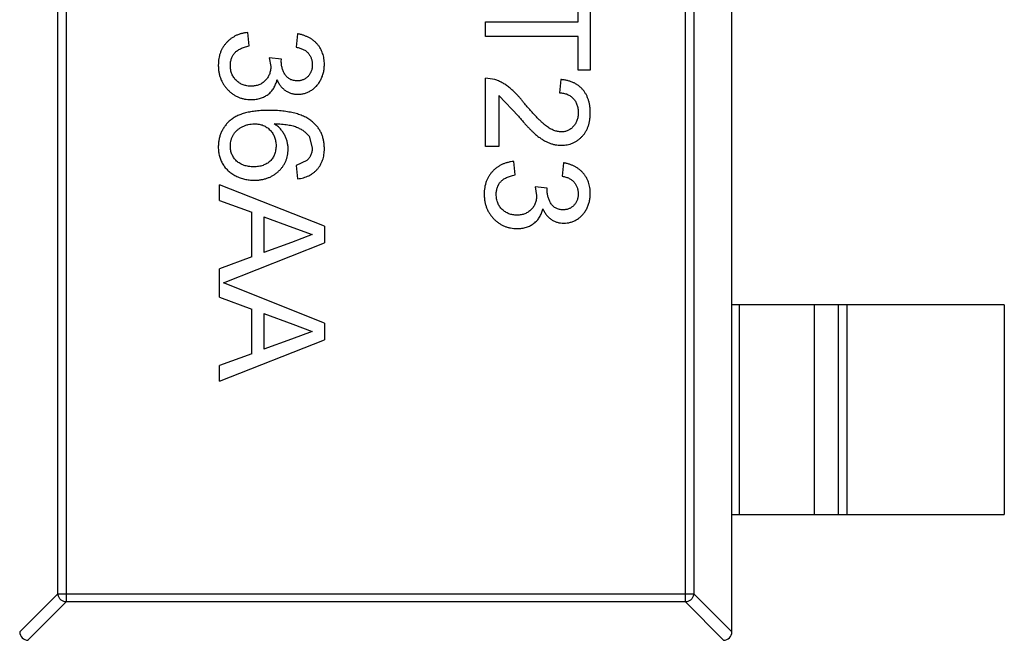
# Model space of a CAD drawing. Header units: millimetres. Extents: x 718 to 1157, y -195 to -52.
# Tile 9 of 156: x 1021.93 to 1024.28, y -143.77 to -142.29. Entities that reach past the tile are written whole.
import ezdxf

# ---------------------------------------------------------------- set-up
doc = ezdxf.new("R2010")
doc.units = ezdxf.units.MM
doc.header["$LTSCALE"] = 1.21
doc.header["$MEASUREMENT"] = 0
doc.layers.get('0').update_dxf_attribs({"linetype": 'CONTINUOUS'})

msp = doc.modelspace()

# ---------------------------------------------------------------- linework, layer by layer
at = {"color": 7, "linetype": 'Continuous'}
for p, q in [((1023.6276, -143.7501), (1023.6276, -140.7898)), ((1022.019, -143.6588), (1022.019, -140.8811)), ((1022.0387, -140.8614), (1022.0387, -143.6785)), ((1023.5165, -143.6785), (1023.5165, -140.8614)), ((1023.5362, -140.8811), (1023.5362, -143.6588)), ((1023.2606, -142.294), (1023.2606, -142.2139)), ((1023.2894, -142.2139), (1023.2894, -142.4094)), ((1023.0394, -142.3293), (1023.0394, -142.294)), ((1023.0394, -142.294), (1023.2606, -142.294)), ((1022.4753, -142.3517), (1022.4721, -142.3196)), ((1022.5907, -142.3228), (1022.5875, -142.3549)), ((1023.2606, -142.3293), (1023.0394, -142.3293)), ((1023.2606, -142.4094), (1023.2606, -142.3293)), ((1022.5522, -142.3835), (1022.5234, -142.3802)), ((1022.5234, -142.3802), (1022.5268, -142.401)), ((1022.5519, -142.3882), (1022.5522, -142.3835)), ((1023.2894, -142.4094), (1023.2606, -142.4094)), ((1023.0394, -142.5921), (1023.0394, -142.4286)), ((1023.0617, -142.432), (1023.0394, -142.4286)), ((1023.2189, -142.4318), (1023.2157, -142.4639)), ((1023.0715, -142.4698), (1023.0715, -142.5921)), ((1023.0715, -142.4698), (1023.1179, -142.5195)), ((1022.6186, -142.5674), (1022.626, -142.5947)), ((1023.0715, -142.5921), (1023.0394, -142.5921)), ((1022.6131, -142.6254), (1022.5875, -142.637)), ((1022.5875, -142.637), (1022.5907, -142.669)), ((1023.1099, -142.6594), (1023.1067, -142.6273)), ((1023.2253, -142.6305), (1023.2221, -142.6626)), ((1022.4048, -142.7203), (1022.4048, -142.6829)), ((1022.6548, -142.7821), (1022.4048, -142.6829)), ((1023.1869, -142.6912), (1023.158, -142.6879)), ((1023.158, -142.6879), (1023.1614, -142.7087)), ((1023.1865, -142.6958), (1023.1869, -142.6912)), ((1022.4048, -142.7203), (1022.4817, -142.7487)), ((1022.4817, -142.8553), (1022.4817, -142.7487)), ((1022.5106, -142.7593), (1022.5106, -142.8447)), ((1022.5106, -142.7593), (1022.5798, -142.7849)), ((1022.5798, -142.7849), (1022.626, -142.802)), ((1022.6548, -142.7821), (1022.6548, -142.8219)), ((1022.626, -142.802), (1022.5763, -142.8204)), ((1022.4143, -142.9174), (1022.6548, -142.8219)), ((1022.5763, -142.8204), (1022.5106, -142.8447)), ((1022.4817, -142.8553), (1022.4048, -142.8837)), ((1022.4048, -142.9511), (1022.4048, -142.8837)), ((1022.6548, -143.0129), (1022.4143, -142.9174)), ((1022.4048, -142.9511), (1022.4817, -142.9795)), ((1024.2776, -142.9699), (1023.6276, -142.9699)), ((1023.6454, -143.4699), (1023.6454, -142.9699)), ((1023.8236, -142.9699), (1023.8236, -143.4699)), ((1023.8816, -143.4699), (1023.8816, -142.9699)), ((1023.9015, -142.9699), (1023.9015, -143.4699)), ((1024.2776, -142.9699), (1024.2776, -143.4699)), ((1022.4817, -143.0861), (1022.4817, -142.9795)), ((1022.5106, -142.9901), (1022.5106, -143.0755)), ((1022.5106, -142.9901), (1022.5798, -143.0157)), ((1022.5798, -143.0157), (1022.626, -143.0328)), ((1022.6548, -143.0129), (1022.6548, -143.0527)), ((1022.626, -143.0328), (1022.5763, -143.0512)), ((1022.4048, -143.1519), (1022.6548, -143.0527)), ((1022.5763, -143.0512), (1022.5106, -143.0755)), ((1022.4817, -143.0861), (1022.4048, -143.1145)), ((1022.4048, -143.1519), (1022.4048, -143.1145)), ((1023.6276, -143.4699), (1024.2776, -143.4699)), ((1022.019, -143.6588), (1021.9276, -143.7501)), ((1021.9474, -143.7699), (1022.0387, -143.6785)), ((1022.019, -143.6588), (1023.5362, -143.6588)), ((1023.5165, -143.6785), (1022.0387, -143.6785)), ((1023.5165, -143.6785), (1023.6077, -143.7699)), ((1023.6276, -143.7501), (1023.5362, -143.6588))]:
    msp.add_line(p, q, dxfattribs=at)
for centre, start, end in [((1021.9476, -143.7499), 180.4336, 269.5664), ((1023.6076, -143.7499), 270.4336, 359.5664)]:
    msp.add_arc(centre, 0.02, start, end, dxfattribs=at)
for points, knots in [([(1022.4721, -142.3196), (1022.4696, -142.32), (1022.4646, -142.3206), (1022.4573, -142.3222), (1022.4503, -142.3243), (1022.4437, -142.3271), (1022.4376, -142.3305), (1022.4317, -142.3343), (1022.4262, -142.3388), (1022.4212, -142.3439), (1022.4166, -142.3493), (1022.4126, -142.3552), (1022.4091, -142.3614), (1022.4064, -142.3679), (1022.4042, -142.3748), (1022.4028, -142.3821), (1022.4018, -142.3896), (1022.4017, -142.3948), (1022.4016, -142.3974)], [0, 0, 0, 0, 0.06621, 0.130283, 0.192653, 0.253959, 0.314396, 0.374474, 0.435194, 0.497133, 0.55901, 0.619569, 0.680213, 0.741519, 0.803066, 0.866536, 0.932206, 1, 1, 1, 1]), ([(1022.6548, -142.396), (1022.6548, -142.3936), (1022.6547, -142.389), (1022.6538, -142.3822), (1022.6526, -142.3757), (1022.6507, -142.3695), (1022.6484, -142.3636), (1022.6455, -142.3579), (1022.6421, -142.3526), (1022.6381, -142.3476), (1022.6337, -142.343), (1022.6288, -142.3388), (1022.6235, -142.335), (1022.6178, -142.3317), (1022.6117, -142.3288), (1022.6051, -142.3263), (1022.598, -142.3243), (1022.5932, -142.3233), (1022.5907, -142.3228)], [0, 0, 0, 0, 0.06619, 0.129966, 0.192161, 0.252419, 0.312006, 0.370545, 0.429626, 0.489413, 0.549139, 0.609336, 0.669871, 0.731668, 0.795042, 0.860657, 0.928964, 1, 1, 1, 1]), ([(1022.4305, -142.3986), (1022.4305, -142.397), (1022.4305, -142.394), (1022.431, -142.3896), (1022.4319, -142.3854), (1022.433, -142.3815), (1022.4345, -142.3777), (1022.4363, -142.3743), (1022.4385, -142.371), (1022.4409, -142.368), (1022.4438, -142.3653), (1022.4471, -142.3627), (1022.4508, -142.3603), (1022.4549, -142.3583), (1022.4594, -142.3562), (1022.4643, -142.3545), (1022.4697, -142.3529), (1022.4734, -142.3521), (1022.4753, -142.3517)], [0, 0, 0, 0, 0.065037, 0.126942, 0.18616, 0.243, 0.298554, 0.352952, 0.406844, 0.460451, 0.515815, 0.573563, 0.634248, 0.698644, 0.766845, 0.84024, 0.917434, 1, 1, 1, 1]), ([(1022.5875, -142.3549), (1022.5891, -142.3552), (1022.5921, -142.3557), (1022.5965, -142.3569), (1022.6005, -142.3583), (1022.6043, -142.36), (1022.6078, -142.3619), (1022.611, -142.364), (1022.6138, -142.3665), (1022.6172, -142.37), (1022.6208, -142.375), (1022.6238, -142.3817), (1022.6257, -142.3891), (1022.6259, -142.3943), (1022.626, -142.397)], [0, 0, 0, 0, 0.075449, 0.147124, 0.215651, 0.280915, 0.343656, 0.40441, 0.463763, 0.522348, 0.637716, 0.753205, 0.872203, 1, 1, 1, 1]), ([(1022.4016, -142.3974), (1022.4017, -142.4003), (1022.4018, -142.4061), (1022.4029, -142.4145), (1022.4047, -142.4225), (1022.4072, -142.4301), (1022.4104, -142.4373), (1022.4143, -142.4442), (1022.419, -142.4506), (1022.4243, -142.4566), (1022.4301, -142.462), (1022.4363, -142.4668), (1022.4428, -142.4709), (1022.4497, -142.4742), (1022.4568, -142.4767), (1022.4643, -142.4786), (1022.472, -142.4797), (1022.4773, -142.4798), (1022.48, -142.4799)], [0, 0, 0, 0, 0.069015, 0.135342, 0.199583, 0.262263, 0.32436, 0.38614, 0.448257, 0.511612, 0.574624, 0.635867, 0.696225, 0.755624, 0.81508, 0.875195, 0.936497, 1, 1, 1, 1]), ([(1022.4803, -142.4478), (1022.4785, -142.4478), (1022.4751, -142.4478), (1022.4701, -142.4471), (1022.4654, -142.446), (1022.4608, -142.4446), (1022.4565, -142.4427), (1022.4523, -142.4403), (1022.4484, -142.4376), (1022.4447, -142.4344), (1022.4414, -142.4309), (1022.4385, -142.4271), (1022.436, -142.423), (1022.434, -142.4187), (1022.4323, -142.4141), (1022.4313, -142.4091), (1022.4305, -142.404), (1022.4305, -142.4004), (1022.4305, -142.3986)], [0, 0, 0, 0, 0.066279, 0.129867, 0.191826, 0.252649, 0.312524, 0.3724, 0.43318, 0.49507, 0.556777, 0.61766, 0.677947, 0.738349, 0.80038, 0.864342, 0.930539, 1, 1, 1, 1]), ([(1022.5268, -142.401), (1022.5268, -142.4026), (1022.5267, -142.4059), (1022.5261, -142.4107), (1022.525, -142.4153), (1022.5236, -142.4196), (1022.5217, -142.4237), (1022.5194, -142.4276), (1022.5168, -142.4313), (1022.5137, -142.4347), (1022.5103, -142.4378), (1022.5067, -142.4405), (1022.5028, -142.4428), (1022.4987, -142.4446), (1022.4944, -142.4461), (1022.4899, -142.4471), (1022.4852, -142.4477), (1022.4819, -142.4478), (1022.4803, -142.4478)], [0, 0, 0, 0, 0.067727, 0.132527, 0.195728, 0.257147, 0.318027, 0.378381, 0.439429, 0.501703, 0.563977, 0.624883, 0.685237, 0.745501, 0.806278, 0.86882, 0.932949, 1, 1, 1, 1]), ([(1022.5902, -142.435), (1022.5886, -142.435), (1022.5856, -142.435), (1022.5811, -142.4342), (1022.577, -142.4332), (1022.5732, -142.4315), (1022.5697, -142.4295), (1022.5666, -142.4269), (1022.5636, -142.4241), (1022.5604, -142.4195), (1022.557, -142.4133), (1022.5541, -142.4053), (1022.5522, -142.3969), (1022.552, -142.3911), (1022.5519, -142.3882)], [0, 0, 0, 0, 0.069221, 0.13478, 0.197243, 0.257235, 0.316552, 0.375152, 0.434982, 0.49708, 0.621565, 0.745395, 0.870211, 1, 1, 1, 1]), ([(1022.626, -142.397), (1022.6259, -142.3983), (1022.6259, -142.401), (1022.6254, -142.4049), (1022.6246, -142.4087), (1022.6235, -142.4122), (1022.6221, -142.4156), (1022.6203, -142.4187), (1022.6183, -142.4217), (1022.6158, -142.4244), (1022.6133, -142.4269), (1022.6104, -142.429), (1022.6075, -142.4309), (1022.6044, -142.4324), (1022.6011, -142.4336), (1022.5976, -142.4344), (1022.594, -142.435), (1022.5915, -142.435), (1022.5902, -142.435)], [0, 0, 0, 0, 0.070225, 0.137525, 0.20232, 0.265117, 0.327263, 0.388195, 0.449683, 0.512159, 0.573897, 0.634322, 0.693923, 0.752869, 0.811878, 0.872696, 0.934907, 1, 1, 1, 1]), ([(1022.5913, -142.4671), (1022.594, -142.467), (1022.5995, -142.4668), (1022.6076, -142.4651), (1022.6154, -142.4622), (1022.6229, -142.4583), (1022.63, -142.4535), (1022.6363, -142.4475), (1022.6418, -142.4405), (1022.6464, -142.4326), (1022.6501, -142.4241), (1022.6528, -142.4151), (1022.6545, -142.4056), (1022.6547, -142.3992), (1022.6548, -142.396)], [0, 0, 0, 0, 0.077471, 0.154469, 0.232146, 0.311615, 0.392547, 0.473567, 0.556451, 0.642863, 0.73087, 0.818992, 0.907946, 1, 1, 1, 1]), ([(1022.48, -142.4799), (1022.482, -142.4799), (1022.4859, -142.4798), (1022.4916, -142.4792), (1022.497, -142.4782), (1022.5022, -142.4769), (1022.5072, -142.4751), (1022.5118, -142.4729), (1022.5163, -142.4704), (1022.5204, -142.4674), (1022.5243, -142.4642), (1022.5279, -142.4606), (1022.531, -142.4567), (1022.5339, -142.4526), (1022.5363, -142.4481), (1022.5385, -142.4433), (1022.5403, -142.4383), (1022.5412, -142.4348), (1022.5417, -142.433)], [0, 0, 0, 0, 0.070108, 0.138175, 0.203289, 0.267091, 0.329085, 0.389925, 0.450025, 0.510493, 0.570328, 0.62995, 0.689026, 0.748814, 0.809142, 0.871062, 0.934172, 1, 1, 1, 1]), ([(1022.5417, -142.433), (1022.543, -142.4357), (1022.5456, -142.4409), (1022.5505, -142.4478), (1022.556, -142.4538), (1022.5622, -142.4586), (1022.5689, -142.4624), (1022.576, -142.4651), (1022.5835, -142.4668), (1022.5887, -142.467), (1022.5913, -142.4671)], [0, 0, 0, 0, 0.140068, 0.272449, 0.398481, 0.520934, 0.64145, 0.759213, 0.878049, 1, 1, 1, 1]), ([(1023.1329, -142.4896), (1023.1313, -142.4875), (1023.128, -142.4834), (1023.1231, -142.4776), (1023.1183, -142.4722), (1023.1136, -142.4671), (1023.109, -142.4624), (1023.1046, -142.4582), (1023.1002, -142.4543), (1023.0947, -142.4497), (1023.0877, -142.4447), (1023.0792, -142.4396), (1023.0706, -142.4352), (1023.0646, -142.433), (1023.0617, -142.432)], [0, 0, 0, 0, 0.086187, 0.168359, 0.246159, 0.320445, 0.3905, 0.456762, 0.519315, 0.577843, 0.689314, 0.795593, 0.899612, 1, 1, 1, 1]), ([(1023.2894, -142.512), (1023.2894, -142.5091), (1023.2892, -142.5035), (1023.2884, -142.4953), (1023.287, -142.4876), (1023.2851, -142.4804), (1023.2825, -142.4736), (1023.2794, -142.4672), (1023.2757, -142.4612), (1023.2715, -142.4558), (1023.2667, -142.4509), (1023.2614, -142.4464), (1023.2555, -142.4426), (1023.2492, -142.4393), (1023.2423, -142.4366), (1023.235, -142.4344), (1023.2271, -142.4328), (1023.2217, -142.4322), (1023.2189, -142.4318)], [0, 0, 0, 0, 0.071792, 0.140555, 0.205817, 0.268413, 0.329356, 0.388654, 0.446516, 0.504513, 0.56178, 0.619263, 0.67745, 0.737131, 0.798527, 0.862507, 0.929325, 1, 1, 1, 1]), ([(1023.2157, -142.4639), (1023.2174, -142.4639), (1023.2207, -142.464), (1023.2256, -142.4646), (1023.2302, -142.4657), (1023.2345, -142.4671), (1023.2385, -142.469), (1023.2422, -142.4712), (1023.2456, -142.4738), (1023.2487, -142.4769), (1023.2515, -142.4802), (1023.2539, -142.4839), (1023.256, -142.4878), (1023.2577, -142.492), (1023.259, -142.4964), (1023.2599, -142.5011), (1023.2605, -142.5061), (1023.2605, -142.5095), (1023.2606, -142.5112)], [0, 0, 0, 0, 0.069369, 0.135761, 0.199199, 0.260205, 0.319176, 0.377657, 0.43622, 0.494827, 0.554142, 0.613488, 0.672744, 0.7343, 0.79663, 0.861642, 0.929304, 1, 1, 1, 1]), ([(1023.2201, -142.5568), (1023.2187, -142.5568), (1023.2158, -142.5567), (1023.2115, -142.556), (1023.2071, -142.555), (1023.2027, -142.5535), (1023.1983, -142.5515), (1023.1938, -142.5492), (1023.1893, -142.5465), (1023.1847, -142.5432), (1023.1798, -142.5393), (1023.1745, -142.5346), (1023.1688, -142.5291), (1023.1625, -142.5229), (1023.1558, -142.5158), (1023.1486, -142.5078), (1023.1408, -142.499), (1023.1356, -142.4928), (1023.1329, -142.4896)], [0, 0, 0, 0, 0.037641, 0.076115, 0.115705, 0.156832, 0.199233, 0.243549, 0.290206, 0.339418, 0.39358, 0.455626, 0.525716, 0.603913, 0.690583, 0.785474, 0.88859, 1, 1, 1, 1]), ([(1022.5218, -142.5055), (1022.5167, -142.5056), (1022.5067, -142.5058), (1022.4923, -142.5069), (1022.4791, -142.5088), (1022.4669, -142.5114), (1022.4559, -142.5148), (1022.446, -142.519), (1022.4372, -142.524), (1022.4296, -142.5298), (1022.423, -142.5361), (1022.4172, -142.5429), (1022.4124, -142.5502), (1022.4085, -142.558), (1022.4054, -142.5661), (1022.4032, -142.5748), (1022.4019, -142.5838), (1022.4017, -142.59), (1022.4016, -142.5932)], [0, 0, 0, 0, 0.091739, 0.17719, 0.25635, 0.329875, 0.398022, 0.461309, 0.520724, 0.576877, 0.630821, 0.68349, 0.734854, 0.786088, 0.837463, 0.889867, 0.943843, 1, 1, 1, 1]), ([(1022.6264, -142.5328), (1022.625, -142.5317), (1022.6222, -142.5294), (1022.6176, -142.5263), (1022.6128, -142.5234), (1022.6076, -142.5208), (1022.6021, -142.5183), (1022.5963, -142.5161), (1022.5903, -142.5141), (1022.5839, -142.5123), (1022.5772, -142.5107), (1022.5702, -142.5094), (1022.5629, -142.5081), (1022.5553, -142.5072), (1022.5473, -142.5064), (1022.5391, -142.506), (1022.5306, -142.5056), (1022.5248, -142.5056), (1022.5218, -142.5055)], [0, 0, 0, 0, 0.048933, 0.098371, 0.149761, 0.202433, 0.256773, 0.312762, 0.371285, 0.431308, 0.493952, 0.558337, 0.625616, 0.695269, 0.767436, 0.842146, 0.919966, 1, 1, 1, 1]), ([(1023.1179, -142.5195), (1023.12, -142.5221), (1023.1243, -142.527), (1023.1304, -142.5342), (1023.1364, -142.5406), (1023.1419, -142.5466), (1023.1471, -142.5519), (1023.1519, -142.5567), (1023.1564, -142.5608), (1023.1618, -142.5655), (1023.1684, -142.5705), (1023.176, -142.5758), (1023.1836, -142.58), (1023.1909, -142.5833), (1023.1983, -142.5857), (1023.2056, -142.5876), (1023.213, -142.5887), (1023.2179, -142.5888), (1023.2204, -142.5889)], [0, 0, 0, 0, 0.078772, 0.152499, 0.22116, 0.284249, 0.342325, 0.395144, 0.443024, 0.48574, 0.563808, 0.635939, 0.703173, 0.765317, 0.825174, 0.883982, 0.942055, 1, 1, 1, 1]), ([(1023.2606, -142.5112), (1023.2605, -142.5129), (1023.2605, -142.5161), (1023.2599, -142.5209), (1023.259, -142.5254), (1023.2578, -142.5297), (1023.2561, -142.5337), (1023.254, -142.5374), (1023.2517, -142.541), (1023.2489, -142.5442), (1023.2459, -142.5472), (1023.2427, -142.5498), (1023.2394, -142.552), (1023.2359, -142.5537), (1023.2322, -142.5552), (1023.2283, -142.5561), (1023.2243, -142.5567), (1023.2215, -142.5568), (1023.2201, -142.5568)], [0, 0, 0, 0, 0.072768, 0.142276, 0.209684, 0.274754, 0.337633, 0.400409, 0.462943, 0.525478, 0.587279, 0.646809, 0.705678, 0.763157, 0.820579, 0.878826, 0.938238, 1, 1, 1, 1]), ([(1023.2204, -142.5889), (1023.2228, -142.5888), (1023.2275, -142.5887), (1023.2345, -142.5877), (1023.2411, -142.5861), (1023.2474, -142.5839), (1023.2534, -142.5808), (1023.2592, -142.5773), (1023.2646, -142.573), (1023.2697, -142.5682), (1023.2744, -142.5628), (1023.2784, -142.5569), (1023.2818, -142.5506), (1023.2846, -142.5437), (1023.2868, -142.5364), (1023.2883, -142.5287), (1023.2893, -142.5205), (1023.2894, -142.5148), (1023.2894, -142.512)], [0, 0, 0, 0, 0.062204, 0.121961, 0.180582, 0.238328, 0.295655, 0.35362, 0.412672, 0.473423, 0.534937, 0.59611, 0.657906, 0.721385, 0.786661, 0.854461, 0.925288, 1, 1, 1, 1]), ([(1022.4305, -142.5907), (1022.4305, -142.5882), (1022.4307, -142.5833), (1022.4321, -142.5762), (1022.4344, -142.5695), (1022.4375, -142.5633), (1022.4416, -142.5577), (1022.4465, -142.5526), (1022.4522, -142.5482), (1022.4587, -142.5445), (1022.4657, -142.5414), (1022.4729, -142.5392), (1022.4803, -142.5379), (1022.4853, -142.5377), (1022.4878, -142.5376)], [0, 0, 0, 0, 0.086177, 0.168507, 0.247942, 0.327194, 0.406461, 0.486356, 0.568492, 0.65485, 0.742427, 0.828778, 0.913823, 1, 1, 1, 1]), ([(1022.4878, -142.5376), (1022.4897, -142.5376), (1022.4934, -142.5377), (1022.4988, -142.5385), (1022.5039, -142.5396), (1022.5087, -142.5412), (1022.5133, -142.5434), (1022.5176, -142.546), (1022.5215, -142.5491), (1022.5252, -142.5526), (1022.5285, -142.5565), (1022.5315, -142.5606), (1022.5339, -142.5649), (1022.5359, -142.5694), (1022.5375, -142.5742), (1022.5386, -142.5791), (1022.5393, -142.5842), (1022.5394, -142.5877), (1022.5394, -142.5895)], [0, 0, 0, 0, 0.06911, 0.135044, 0.198335, 0.260937, 0.321881, 0.382447, 0.44343, 0.506089, 0.568915, 0.629785, 0.690262, 0.750438, 0.810914, 0.872282, 0.935188, 1, 1, 1, 1]), ([(1022.5683, -142.5983), (1022.5682, -142.5954), (1022.568, -142.5896), (1022.5664, -142.5811), (1022.5639, -142.5727), (1022.5603, -142.5646), (1022.5557, -142.5568), (1022.55, -142.5497), (1022.5432, -142.5432), (1022.538, -142.5395), (1022.5353, -142.5376)], [0, 0, 0, 0, 0.121098, 0.240358, 0.361683, 0.48458, 0.609222, 0.734771, 0.86451, 1, 1, 1, 1]), ([(1022.5353, -142.5376), (1022.5383, -142.5376), (1022.5441, -142.5377), (1022.5524, -142.5382), (1022.5602, -142.5389), (1022.5674, -142.5399), (1022.574, -142.5411), (1022.58, -142.5425), (1022.5855, -142.5442), (1022.5919, -142.5468), (1022.5991, -142.5505), (1022.6067, -142.5555), (1022.6133, -142.5611), (1022.6168, -142.5654), (1022.6186, -142.5674)], [0, 0, 0, 0, 0.09722, 0.188542, 0.273574, 0.352344, 0.425604, 0.493546, 0.555893, 0.61298, 0.719213, 0.818107, 0.911391, 1, 1, 1, 1]), ([(1022.6548, -142.5968), (1022.6547, -142.5936), (1022.6546, -142.5872), (1022.6532, -142.5778), (1022.651, -142.569), (1022.6479, -142.5607), (1022.6439, -142.5528), (1022.6389, -142.5456), (1022.6332, -142.5388), (1022.6287, -142.5348), (1022.6264, -142.5328)], [0, 0, 0, 0, 0.135552, 0.264618, 0.390122, 0.511896, 0.631472, 0.752381, 0.874375, 1, 1, 1, 1]), ([(1022.4016, -142.5932), (1022.4016, -142.5951), (1022.4017, -142.5988), (1022.4022, -142.6042), (1022.403, -142.6095), (1022.4043, -142.6147), (1022.4057, -142.6197), (1022.4076, -142.6246), (1022.4098, -142.6293), (1022.4123, -142.6338), (1022.4152, -142.6382), (1022.4183, -142.6423), (1022.4218, -142.6462), (1022.4254, -142.6499), (1022.4295, -142.6532), (1022.4339, -142.6564), (1022.4385, -142.6594), (1022.445, -142.6629), (1022.4536, -142.6667), (1022.4644, -142.6699), (1022.4757, -142.6718), (1022.4833, -142.6721), (1022.4871, -142.6722)], [0, 0, 0, 0, 0.04305, 0.085107, 0.126357, 0.166993, 0.207109, 0.24664, 0.28652, 0.326415, 0.36638, 0.405879, 0.445893, 0.485834, 0.526224, 0.567186, 0.609181, 0.65199, 0.738367, 0.82456, 0.911101, 1, 1, 1, 1]), ([(1022.4861, -142.6402), (1022.4841, -142.6401), (1022.48, -142.6401), (1022.474, -142.6394), (1022.4684, -142.6383), (1022.4631, -142.6368), (1022.4581, -142.6349), (1022.4536, -142.6325), (1022.4493, -142.6297), (1022.4454, -142.6265), (1022.4419, -142.6229), (1022.4388, -142.6191), (1022.4362, -142.615), (1022.4341, -142.6106), (1022.4325, -142.606), (1022.4313, -142.6011), (1022.4306, -142.596), (1022.4305, -142.5925), (1022.4305, -142.5907)], [0, 0, 0, 0, 0.074682, 0.146166, 0.213739, 0.278948, 0.342272, 0.403709, 0.464492, 0.524742, 0.584281, 0.642941, 0.7001, 0.757252, 0.815617, 0.875146, 0.936035, 1, 1, 1, 1]), ([(1022.5394, -142.5895), (1022.5394, -142.5914), (1022.5393, -142.5951), (1022.5386, -142.6005), (1022.5375, -142.6057), (1022.536, -142.6105), (1022.534, -142.615), (1022.5315, -142.6192), (1022.5286, -142.6231), (1022.5252, -142.6266), (1022.5215, -142.6298), (1022.5174, -142.6326), (1022.513, -142.6349), (1022.5083, -142.6368), (1022.5032, -142.6384), (1022.4978, -142.6394), (1022.4921, -142.6401), (1022.4881, -142.6401), (1022.4861, -142.6402)], [0, 0, 0, 0, 0.068621, 0.134135, 0.196906, 0.257593, 0.316292, 0.374274, 0.432266, 0.490992, 0.549848, 0.608746, 0.668762, 0.729755, 0.792561, 0.858748, 0.927771, 1, 1, 1, 1]), ([(1022.5907, -142.669), (1022.5932, -142.6686), (1022.5979, -142.6679), (1022.6049, -142.6663), (1022.6114, -142.6641), (1022.6175, -142.6615), (1022.6232, -142.6583), (1022.6285, -142.6547), (1022.6334, -142.6506), (1022.6379, -142.6461), (1022.6419, -142.6411), (1022.6453, -142.6358), (1022.6482, -142.6301), (1022.6507, -142.6241), (1022.6525, -142.6178), (1022.6539, -142.6111), (1022.6547, -142.6041), (1022.6548, -142.5993), (1022.6548, -142.5968)], [0, 0, 0, 0, 0.069378, 0.13591, 0.19967, 0.262041, 0.322478, 0.382562, 0.441818, 0.501503, 0.561186, 0.620492, 0.680049, 0.740216, 0.801792, 0.865428, 0.931501, 1, 1, 1, 1]), ([(1022.626, -142.5947), (1022.6259, -142.5962), (1022.6259, -142.5992), (1022.6252, -142.6035), (1022.6242, -142.6076), (1022.6228, -142.6115), (1022.621, -142.6153), (1022.6188, -142.6189), (1022.6162, -142.6223), (1022.6142, -142.6243), (1022.6131, -142.6254)], [0, 0, 0, 0, 0.130542, 0.257778, 0.381454, 0.502887, 0.624788, 0.747182, 0.871455, 1, 1, 1, 1]), ([(1022.4871, -142.6722), (1022.4901, -142.6721), (1022.4958, -142.672), (1022.5042, -142.671), (1022.5121, -142.6693), (1022.5197, -142.6669), (1022.5268, -142.6639), (1022.5336, -142.6602), (1022.5399, -142.6558), (1022.5457, -142.6507), (1022.551, -142.6452), (1022.5556, -142.6394), (1022.5595, -142.6332), (1022.5628, -142.6268), (1022.5652, -142.6201), (1022.567, -142.6131), (1022.5681, -142.6058), (1022.5682, -142.6008), (1022.5683, -142.5983)], [0, 0, 0, 0, 0.071551, 0.140264, 0.20629, 0.270509, 0.333487, 0.396023, 0.458476, 0.521621, 0.584324, 0.64481, 0.703748, 0.761848, 0.820137, 0.878797, 0.938653, 1, 1, 1, 1]), ([(1023.1067, -142.6273), (1023.1042, -142.6276), (1023.0992, -142.6282), (1023.0919, -142.6299), (1023.0849, -142.632), (1023.0784, -142.6348), (1023.0722, -142.6382), (1023.0663, -142.642), (1023.0608, -142.6465), (1023.0558, -142.6515), (1023.0512, -142.657), (1023.0472, -142.6629), (1023.0437, -142.6691), (1023.041, -142.6756), (1023.0388, -142.6825), (1023.0374, -142.6898), (1023.0364, -142.6973), (1023.0363, -142.7025), (1023.0362, -142.7051)], [0, 0, 0, 0, 0.06621, 0.130283, 0.192653, 0.253959, 0.314396, 0.374474, 0.435194, 0.497133, 0.55901, 0.619569, 0.680213, 0.741519, 0.803066, 0.866536, 0.932206, 1, 1, 1, 1]), ([(1023.2894, -142.7037), (1023.2894, -142.7013), (1023.2893, -142.6967), (1023.2885, -142.6899), (1023.2872, -142.6834), (1023.2853, -142.6772), (1023.283, -142.6712), (1023.2801, -142.6656), (1023.2767, -142.6603), (1023.2727, -142.6553), (1023.2683, -142.6507), (1023.2634, -142.6465), (1023.2581, -142.6427), (1023.2524, -142.6394), (1023.2463, -142.6365), (1023.2397, -142.634), (1023.2327, -142.632), (1023.2278, -142.631), (1023.2253, -142.6305)], [0, 0, 0, 0, 0.06619, 0.129966, 0.192161, 0.252419, 0.312006, 0.370545, 0.429626, 0.489413, 0.549139, 0.609336, 0.669871, 0.731668, 0.795042, 0.860657, 0.928964, 1, 1, 1, 1]), ([(1023.0651, -142.7063), (1023.0651, -142.7047), (1023.0651, -142.7017), (1023.0656, -142.6973), (1023.0665, -142.6931), (1023.0677, -142.6891), (1023.0691, -142.6854), (1023.0709, -142.6819), (1023.0731, -142.6787), (1023.0756, -142.6757), (1023.0784, -142.673), (1023.0817, -142.6704), (1023.0854, -142.668), (1023.0895, -142.666), (1023.094, -142.6639), (1023.0989, -142.6622), (1023.1043, -142.6606), (1023.108, -142.6598), (1023.1099, -142.6594)], [0, 0, 0, 0, 0.065037, 0.126942, 0.18616, 0.243, 0.298554, 0.352952, 0.406844, 0.460451, 0.515815, 0.573563, 0.634248, 0.698644, 0.766845, 0.84024, 0.917434, 1, 1, 1, 1]), ([(1023.2221, -142.6626), (1023.2237, -142.6629), (1023.2267, -142.6634), (1023.2311, -142.6646), (1023.2351, -142.666), (1023.2389, -142.6677), (1023.2424, -142.6696), (1023.2456, -142.6717), (1023.2484, -142.6742), (1023.2518, -142.6777), (1023.2554, -142.6827), (1023.2584, -142.6894), (1023.2603, -142.6968), (1023.2605, -142.702), (1023.2606, -142.7047)], [0, 0, 0, 0, 0.075449, 0.147124, 0.215651, 0.280915, 0.343656, 0.40441, 0.463763, 0.522348, 0.637716, 0.753205, 0.872203, 1, 1, 1, 1]), ([(1023.0362, -142.7051), (1023.0363, -142.708), (1023.0364, -142.7138), (1023.0375, -142.7222), (1023.0393, -142.7302), (1023.0418, -142.7378), (1023.045, -142.745), (1023.0489, -142.7519), (1023.0536, -142.7583), (1023.0589, -142.7643), (1023.0647, -142.7697), (1023.0709, -142.7745), (1023.0774, -142.7786), (1023.0843, -142.7818), (1023.0914, -142.7844), (1023.0989, -142.7863), (1023.1067, -142.7874), (1023.112, -142.7875), (1023.1146, -142.7876)], [0, 0, 0, 0, 0.069015, 0.135342, 0.199583, 0.262263, 0.32436, 0.38614, 0.448257, 0.511612, 0.574624, 0.635867, 0.696225, 0.755624, 0.81508, 0.875195, 0.936497, 1, 1, 1, 1]), ([(1023.1149, -142.7555), (1023.1132, -142.7555), (1023.1098, -142.7554), (1023.1048, -142.7548), (1023.1, -142.7537), (1023.0954, -142.7523), (1023.0911, -142.7503), (1023.0869, -142.748), (1023.083, -142.7453), (1023.0793, -142.7421), (1023.076, -142.7386), (1023.0731, -142.7348), (1023.0706, -142.7307), (1023.0686, -142.7264), (1023.0669, -142.7218), (1023.0659, -142.7168), (1023.0651, -142.7116), (1023.0651, -142.7081), (1023.0651, -142.7063)], [0, 0, 0, 0, 0.066279, 0.129867, 0.191826, 0.252649, 0.312524, 0.3724, 0.43318, 0.49507, 0.556777, 0.61766, 0.677947, 0.738349, 0.80038, 0.864342, 0.930539, 1, 1, 1, 1]), ([(1023.1614, -142.7087), (1023.1614, -142.7103), (1023.1613, -142.7136), (1023.1607, -142.7184), (1023.1597, -142.723), (1023.1582, -142.7273), (1023.1563, -142.7314), (1023.1541, -142.7353), (1023.1514, -142.739), (1023.1483, -142.7424), (1023.1449, -142.7455), (1023.1413, -142.7482), (1023.1374, -142.7504), (1023.1333, -142.7523), (1023.129, -142.7538), (1023.1245, -142.7548), (1023.1198, -142.7554), (1023.1165, -142.7555), (1023.1149, -142.7555)], [0, 0, 0, 0, 0.067727, 0.132527, 0.195728, 0.257147, 0.318027, 0.378381, 0.439429, 0.501703, 0.563977, 0.624883, 0.685237, 0.745501, 0.806278, 0.86882, 0.932949, 1, 1, 1, 1]), ([(1023.2248, -142.7427), (1023.2232, -142.7427), (1023.2202, -142.7426), (1023.2158, -142.7419), (1023.2116, -142.7408), (1023.2078, -142.7392), (1023.2043, -142.7372), (1023.2012, -142.7346), (1023.1983, -142.7317), (1023.195, -142.7272), (1023.1916, -142.721), (1023.1887, -142.713), (1023.1868, -142.7046), (1023.1866, -142.6988), (1023.1865, -142.6958)], [0, 0, 0, 0, 0.069221, 0.13478, 0.197243, 0.257235, 0.316552, 0.375152, 0.434982, 0.49708, 0.621565, 0.745395, 0.870211, 1, 1, 1, 1]), ([(1023.2606, -142.7047), (1023.2606, -142.706), (1023.2605, -142.7087), (1023.26, -142.7126), (1023.2592, -142.7164), (1023.2581, -142.7199), (1023.2567, -142.7233), (1023.2549, -142.7264), (1023.2529, -142.7294), (1023.2505, -142.7321), (1023.2479, -142.7346), (1023.245, -142.7367), (1023.2421, -142.7386), (1023.239, -142.7401), (1023.2357, -142.7413), (1023.2322, -142.7421), (1023.2286, -142.7427), (1023.2261, -142.7427), (1023.2248, -142.7427)], [0, 0, 0, 0, 0.070225, 0.137525, 0.20232, 0.265117, 0.327263, 0.388195, 0.449683, 0.512159, 0.573897, 0.634322, 0.693923, 0.752869, 0.811878, 0.872696, 0.934907, 1, 1, 1, 1]), ([(1023.2259, -142.7748), (1023.2286, -142.7747), (1023.2341, -142.7745), (1023.2422, -142.7727), (1023.25, -142.7699), (1023.2575, -142.766), (1023.2646, -142.7612), (1023.2709, -142.7552), (1023.2764, -142.7482), (1023.281, -142.7403), (1023.2847, -142.7318), (1023.2875, -142.7228), (1023.2891, -142.7133), (1023.2893, -142.7069), (1023.2894, -142.7037)], [0, 0, 0, 0, 0.077471, 0.154469, 0.232146, 0.311615, 0.392547, 0.473567, 0.556451, 0.642863, 0.73087, 0.818992, 0.907946, 1, 1, 1, 1]), ([(1023.1146, -142.7876), (1023.1166, -142.7876), (1023.1205, -142.7875), (1023.1262, -142.7869), (1023.1316, -142.7859), (1023.1369, -142.7846), (1023.1418, -142.7828), (1023.1465, -142.7806), (1023.1509, -142.7781), (1023.155, -142.7751), (1023.1589, -142.7719), (1023.1625, -142.7683), (1023.1656, -142.7644), (1023.1685, -142.7603), (1023.171, -142.7558), (1023.1731, -142.751), (1023.175, -142.746), (1023.1758, -142.7425), (1023.1763, -142.7407)], [0, 0, 0, 0, 0.070108, 0.138175, 0.203289, 0.267091, 0.329085, 0.389925, 0.450025, 0.510493, 0.570328, 0.62995, 0.689026, 0.748814, 0.809142, 0.871062, 0.934172, 1, 1, 1, 1]), ([(1023.1763, -142.7407), (1023.1776, -142.7433), (1023.1802, -142.7486), (1023.1851, -142.7555), (1023.1906, -142.7615), (1023.1968, -142.7663), (1023.2036, -142.77), (1023.2107, -142.7728), (1023.2182, -142.7745), (1023.2233, -142.7747), (1023.2259, -142.7748)], [0, 0, 0, 0, 0.140068, 0.272449, 0.398481, 0.520934, 0.64145, 0.759213, 0.878049, 1, 1, 1, 1]), ([(1022.0387, -143.6785), (1022.0362, -143.6784), (1022.0311, -143.6773), (1022.0247, -143.6729), (1022.0202, -143.6664), (1022.0191, -143.6613), (1022.019, -143.6588)], [0, 0, 0, 0, 0.249032, 0.5, 0.750968, 1, 1, 1, 1]), ([(1023.5362, -143.6588), (1023.5361, -143.6613), (1023.5349, -143.6664), (1023.5305, -143.6729), (1023.5241, -143.6773), (1023.519, -143.6784), (1023.5165, -143.6785)], [0, 0, 0, 0, 0.249032, 0.5, 0.750968, 1, 1, 1, 1])]:
    msp.add_open_spline(points, degree=3, knots=knots, dxfattribs=at)

doc.saveas('drawing.dxf')
